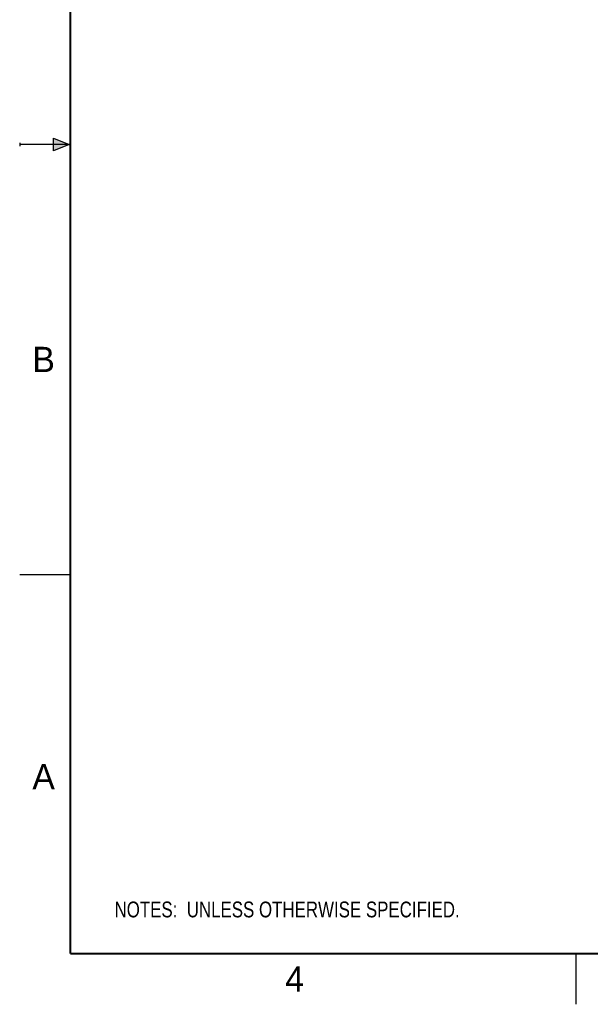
# Model space of a CAD drawing. Header units: inches. Extents: x 0 to 22, y 0 to 17.
# Tile 1 of 39: x 0 to 5.6, y 0 to 9.7. Entities that reach past the tile are written whole.
import ezdxf

# ---------------------------------------------------------------- set-up
doc = ezdxf.new("R2010")
doc.units = ezdxf.units.IN
doc.header["$LTSCALE"] = 1.21
doc.header["$MEASUREMENT"] = 0
doc.layers.get('0').update_dxf_attribs({"linetype": 'CONTINUOUS'})
doc.layers.add('DETAIL', color=7, linetype='CONTINUOUS')
doc.styles.get("Standard").update_dxf_attribs({"font": 'txt', "width": 0.8})
doc.styles.add('TEXTSTYLE_2', font='txt')

# ---------------------------------------------------------------- blocks, each defined once
blk = doc.blocks.new('NOTES_HEADER_BL0', base_point=(3.1215, 0.9375))
at = {"layer": 'DETAIL', "color": 2, "linetype": 'CONTINUOUS', "width": 0.8}
blk.add_text('NOTES:  UNLESS OTHERWISE SPECIFIED.', height=0.156, dxfattribs=at).set_placement((0.9375, 0.8595))

msp = doc.modelspace()

# ---------------------------------------------------------------- hatches: boundary and pattern name
at = {"linetype": 'CONTINUOUS'}
msp.add_hatch(color=2, dxfattribs=at).paths.add_polyline_path([(0.3337, 8.5625), (0.49, 8.5), (0.3337, 8.4375)])

# ---------------------------------------------------------------- linework, layer by layer
at = {"color": 2, "linetype": 'CONTINUOUS'}
for p, q in [((0, 8.515), (0, 8.485)), ((0.49, 8.5), (0, 8.5)), ((0.3337, 8.4375), (0.3337, 8.5625)), ((0.3337, 8.5625), (0.49, 8.5)), ((0.49, 8.5), (0.3337, 8.4375)), ((0, 4.25), (0.5, 4.25)), ((5.5, 0), (5.5, 0.5))]:
    msp.add_line(p, q, dxfattribs=at)
at = {"color": 7, "linetype": 'CONTINUOUS', "const_width": 0.02}
for points in [[(0.5, 16.5), (0.5, 0.5)], [(0.5, 0.5), (21.5, 0.5)]]:
    msp.add_lwpolyline(points, dxfattribs=at)

# ---------------------------------------------------------------- block references
at = {"layer": 'DETAIL', "color": 2, "linetype": 'CONTINUOUS'}
msp.add_blockref('NOTES_HEADER_BL0', (3.1215, 0.9375), dxfattribs=at)

# ---------------------------------------------------------------- texts
at = {"color": 2, "linetype": 'CONTINUOUS', "char_height": 0.25, "width": 0.25, "attachment_point": 1, "line_spacing_factor": 0.9, "style": 'TEXTSTYLE_2'}
for s, insert in [('B', (0.125, 6.5)), ('A', (0.125, 2.375)), ('4', (2.625, 0.375))]:
    msp.add_mtext(s, dxfattribs=dict(at, insert=insert))

doc.saveas('drawing.dxf')
